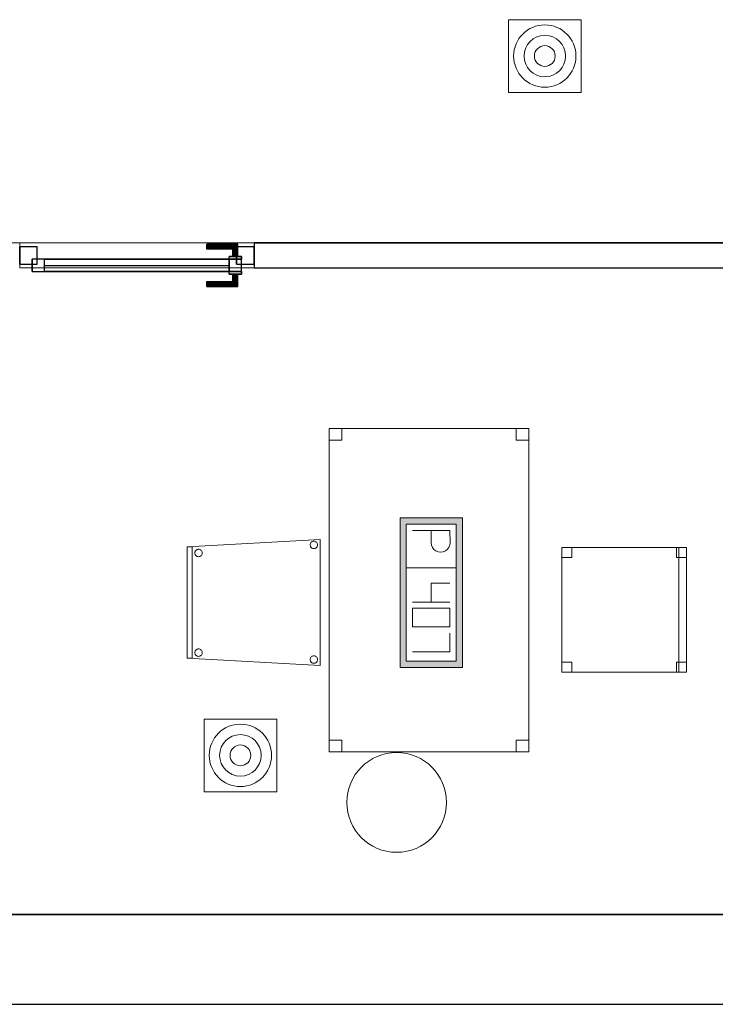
# Model space of a CAD drawing. Header units: metres. Extents: x 391.1 to 430.4, y 12.7 to 28.4.
# Tile 151 of 165: x 414.6 to 417.4, y 12.8 to 16.8. Entities that reach past the tile are written whole.
import ezdxf

# ---------------------------------------------------------------- set-up
doc = ezdxf.new("R2010")
doc.units = ezdxf.units.M
doc.layers.add('01_CARPINTERIA', color=5, linetype='Continuous', lineweight=25, true_color=0x0000ff)
doc.layers.add('01_SUELOS', color=7, linetype='Continuous', lineweight=25, true_color=0x007f00)
for name, color, linetype, lineweight in [('02_MOBILIARIO', 7, 'Continuous', 18), ('A-COLS-____-MCUT', 7, 'Continuous', 18), ('A-COLS-____-OTLN', 7, 'Continuous', 18), ('A-DETL-____-MBND', 7, 'Continuous', 18), ('A-DETL-GENF-OTLN', 7, 'Continuous', 18), ('A-GENM-____-OTLN', 7, 'Continuous', 18), ('A-WALL-____-MCUT', 7, 'Continuous', 25), ('A-WALL-____-OTLN', 7, 'Continuous', 25)]:
    doc.layers.add(name, color=color, linetype=linetype, lineweight=lineweight)

# ---------------------------------------------------------------- blocks, each defined once
blk = doc.blocks.new('Forma directa - LONDR55-XX_ZZ-ARQ-CAA-M3D-Londres55-155354-02_TEL_P0')
at = {"layer": '01_CARPINTERIA', "color": 161, "true_color": 0xaaaaff}
for p, q in [((0.0663, 0.1587), (0.065, 0.16)), ((0.065, 0.16), (0.065, 0.11)), ((0.065, 0.16), (0.0663, 0.1587)), ((0.19, 0.16), (0.065, 0.16)), ((0.07, 0.155), (0.0663, 0.1587)), ((0.0663, 0.1587), (0.0663, 0.11)), ((0.0663, 0.1587), (0.0663, 0.11)), ((0.0663, 0.1587), (0.07, 0.155)), ((0.19, 0.1587), (0.0663, 0.1587)), ((0.19, 0.1587), (0.0663, 0.1587)), ((0.19, 0.1587), (0.19, 0.16)), ((0.19, 0.16), (0.19, 0.1587)), ((0.19, 0.155), (0.19, 0.1587)), ((0.19, 0.1587), (0.19, 0.155)), ((0.075, 0.15), (0.07, 0.155)), ((0.07, 0.155), (0.07, 0.11)), ((0.07, 0.155), (0.07, 0.11)), ((0.07, 0.155), (0.075, 0.15)), ((0.19, 0.155), (0.07, 0.155)), ((0.19, 0.155), (0.07, 0.155)), ((0.075, 0.11), (0.075, 0.15)), ((0.075, 0.15), (0.075, 0.11)), ((0.075, 0.15), (0.08, 0.145)), ((0.08, 0.145), (0.075, 0.15)), ((0.075, 0.15), (0.19, 0.15)), ((0.19, 0.15), (0.075, 0.15)), ((0.08, 0.145), (0.08, 0.11)), ((0.08, 0.145), (0.0837, 0.1413)), ((0.0837, 0.1413), (0.08, 0.145)), ((0.08, 0.145), (0.08, 0.11)), ((0.19, 0.145), (0.08, 0.145)), ((0.19, 0.145), (0.08, 0.145)), ((0.0837, 0.1413), (0.0837, 0.11)), ((0.0837, 0.1413), (0.085, 0.14)), ((0.085, 0.14), (0.0837, 0.1413)), ((0.0837, 0.1413), (0.0837, 0.11)), ((0.19, 0.1413), (0.0837, 0.1413)), ((0.19, 0.1413), (0.0837, 0.1413)), ((0.085, 0.14), (0.085, 0.11)), ((0.19, 0.14), (0.085, 0.14)), ((0.19, 0.155), (0.19, 0.15)), ((0.19, 0.15), (0.19, 0.155)), ((0.19, 0.15), (0.19, 0.145)), ((0.19, 0.145), (0.19, 0.15)), ((0.19, 0.145), (0.19, 0.1413)), ((0.19, 0.1413), (0.19, 0.145)), ((0.19, 0.1413), (0.19, 0.14)), ((0.19, 0.14), (0.19, 0.1413)), ((0.1, 0.11), (0.05, 0.11)), ((0.05, 0.11), (0.1, 0.11)), ((0.05, 0.11), (0.05, 0.1)), ((0.05, 0.1), (0.05, 0.11)), ((0.1, 0.1), (0.05, 0.1)), ((0.05, 0.1), (0.1, 0.1)), ((0.1, 0.1), (0.05, 0.1)), ((0.05, 0.1), (0.05, 0.05)), ((0.1, 0.1), (0.05, 0.1)), ((0.05, 0.1), (0.05, 0.05)), ((0.0663, 0.11), (0.065, 0.11)), ((0.065, 0.11), (0.0663, 0.11)), ((0.07, 0.11), (0.0663, 0.11)), ((0.0663, 0.11), (0.07, 0.11)), ((0.075, 0.11), (0.07, 0.11)), ((0.07, 0.11), (0.075, 0.11)), ((0.08, 0.11), (0.075, 0.11)), ((0.075, 0.11), (0.08, 0.11)), ((0.08, 0.11), (0.0837, 0.11)), ((0.0837, 0.11), (0.08, 0.11)), ((0.0837, 0.11), (0.085, 0.11)), ((0.085, 0.11), (0.0837, 0.11)), ((0.1, 0.11), (0.1, 0.1)), ((0.1, 0.11), (0.1, 0.1)), ((0.1, 0.05), (0.1, 0.1)), ((0.1, 0.1), (0.1, 0.05)), ((0.1, 0.1), (0.84, 0.1)), ((0.84, 0.1), (0.1, 0.1)), ((0.1, 0.1), (0.1, 0.05)), ((0.1, 0.05), (0.1, 0.1)), ((0.84, 0.1), (0.84, 0.05)), ((0.84, 0.1), (0.84, 0.05)), ((0.89, 0.1), (0.84, 0.1)), ((0.84, 0.1), (0.84, 0.05)), ((0.89, 0.1), (0.84, 0.1)), ((0.84, 0.1), (0.84, 0.05)), ((0.89, 0.05), (0.89, 0.1)), ((0.89, 0.1), (0.89, 0.05)), ((0.07, 0.07), (0, 0.07)), ((0, 0.07), (0, 0)), ((0.07, 0.07), (0, 0.07)), ((0, 0.07), (0, 0)), ((0.05, 0.05), (0.1, 0.05)), ((0.05, 0.05), (0.1, 0.05)), ((0.05, 0.05), (0.1, 0.05)), ((0.1, 0.05), (0.05, 0.05)), ((0.05, 0.05), (0.05, 0.04)), ((0.05, 0.04), (0.05, 0.05)), ((0.05, 0.04), (0.1, 0.04)), ((0.1, 0.04), (0.05, 0.04)), ((0.0663, 0.04), (0.065, 0.04)), ((0.065, 0.04), (0.0663, 0.04)), ((0.065, 0.04), (0.065, -0.01)), ((0.07, 0.04), (0.0663, 0.04)), ((0.0663, 0.04), (0.07, 0.04)), ((0.0663, 0.04), (0.0663, -0.0087)), ((0.0663, 0.04), (0.0663, -0.0087)), ((0.07, 0), (0.07, 0.07)), ((0.07, 0.07), (0.07, 0)), ((0.07, 0.04), (0.075, 0.04)), ((0.075, 0.04), (0.07, 0.04)), ((0.07, 0.04), (0.07, -0.005)), ((0.07, 0.04), (0.07, -0.005)), ((0.075, 0.04), (0.08, 0.04)), ((0.08, 0.04), (0.075, 0.04)), ((0.075, 0), (0.075, 0.04)), ((0.075, 0.04), (0.075, 0)), ((0.08, 0.04), (0.0837, 0.04)), ((0.0837, 0.04), (0.08, 0.04)), ((0.08, 0.04), (0.08, 0.005)), ((0.08, 0.04), (0.08, 0.005)), ((0.0837, 0.04), (0.085, 0.04)), ((0.085, 0.04), (0.0837, 0.04)), ((0.0837, 0.04), (0.0837, 0.0087)), ((0.0837, 0.04), (0.0837, 0.0087)), ((0.085, 0.04), (0.085, 0.01)), ((0.84, 0.075), (0.1, 0.075)), ((0.84, 0.075), (0.1, 0.075)), ((0.1, 0.05), (0.1, 0.04)), ((0.1, 0.05), (0.1, 0.04)), ((0.1, 0.05), (0.84, 0.05)), ((0.84, 0.05), (0.1, 0.05)), ((0.84, 0.05), (0.89, 0.05)), ((0.84, 0.05), (0.89, 0.05)), ((0.94, 0.07), (0.87, 0.07)), ((0.87, 0.07), (0.87, 0)), ((0.94, 0.07), (0.87, 0.07)), ((0.87, 0.07), (0.87, 0)), ((0.94, 0), (0.94, 0.07)), ((0.94, 0.07), (0.94, 0)), ((0, 0), (0.07, 0)), ((0, 0), (0.07, 0)), ((0.075, 0), (0.07, -0.005)), ((0.08, 0.005), (0.075, 0)), ((0.075, 0), (0.08, 0.005)), ((0.19, 0), (0.075, 0)), ((0.075, 0), (0.19, 0)), ((0.0837, 0.0087), (0.08, 0.005)), ((0.08, 0.005), (0.0837, 0.0087)), ((0.08, 0.005), (0.19, 0.005)), ((0.08, 0.005), (0.19, 0.005)), ((0.085, 0.01), (0.0837, 0.0087)), ((0.0837, 0.0087), (0.085, 0.01)), ((0.0837, 0.0087), (0.19, 0.0087)), ((0.0837, 0.0087), (0.19, 0.0087)), ((0.085, 0.01), (0.19, 0.01)), ((0.19, 0.0087), (0.19, 0.01)), ((0.19, 0.01), (0.19, 0.0087)), ((0.19, 0.005), (0.19, 0.0087)), ((0.19, 0.0087), (0.19, 0.005)), ((0.19, 0.005), (0.19, 0)), ((0.19, 0), (0.19, 0.005)), ((0.19, 0), (0.19, -0.005)), ((0.19, -0.005), (0.19, 0)), ((0.87, 0), (0.94, 0)), ((0.87, 0), (0.94, 0)), ((0.065, -0.01), (0.0663, -0.0087)), ((0.0663, -0.0087), (0.065, -0.01)), ((0.065, -0.01), (0.19, -0.01)), ((0.0663, -0.0087), (0.07, -0.005)), ((0.07, -0.005), (0.0663, -0.0087)), ((0.0663, -0.0087), (0.19, -0.0087)), ((0.0663, -0.0087), (0.19, -0.0087)), ((0.07, -0.005), (0.075, 0)), ((0.07, -0.005), (0.19, -0.005)), ((0.07, -0.005), (0.19, -0.005)), ((0.19, -0.005), (0.19, -0.0087)), ((0.19, -0.0087), (0.19, -0.005)), ((0.19, -0.0087), (0.19, -0.01)), ((0.19, -0.01), (0.19, -0.0087))]:
    blk.add_line(p, q, dxfattribs=at)
blk = doc.blocks.new('Forma directa - Porta PB-155355-02_TEL_P0')
blk.add_blockref('Forma directa - LONDR55-XX_ZZ-ARQ-CAA-M3D-Londres55-155354-02_TEL_P0', (0, 0))
blk = doc.blocks.new('Family - Cadira confident_PB-155445-02_TEL_P0')
at = {"layer": 'A-DETL-____-MBND', "color": 253, "true_color": 0xaaaaaa}
for p, q in [((0, 0.4765), (0.5326, 0.5065)), ((0.5326, 0.5065), (0, 0.4765)), ((0, 0.4765), (0.02, 0.4765)), ((0, 0.03), (0, 0.4765)), ((0.02, 0.4765), (0, 0.4765)), ((0, 0.4765), (0, 0.03)), ((0, 0.03), (0, 0.4765)), ((0, 0.4765), (0, 0.03)), ((0.02, 0.4765), (0.02, 0.03)), ((0.02, 0.03), (0.02, 0.4765)), ((0.4926, 0.4842), (0.4928, 0.4868)), ((0.4928, 0.4868), (0.4926, 0.4842)), ((0.4928, 0.4816), (0.4926, 0.4842)), ((0.4926, 0.4842), (0.4928, 0.4816)), ((0.4928, 0.4868), (0.4935, 0.4893)), ((0.4935, 0.4893), (0.4928, 0.4868)), ((0.4935, 0.4791), (0.4928, 0.4816)), ((0.4928, 0.4816), (0.4935, 0.4791)), ((0.4935, 0.4893), (0.4946, 0.4917)), ((0.4946, 0.4917), (0.4935, 0.4893)), ((0.4946, 0.4768), (0.4935, 0.4791)), ((0.4935, 0.4791), (0.4946, 0.4768)), ((0.4946, 0.4917), (0.4961, 0.4938)), ((0.4961, 0.4938), (0.4946, 0.4917)), ((0.4961, 0.4746), (0.4946, 0.4768)), ((0.4946, 0.4768), (0.4961, 0.4746)), ((0.4961, 0.4938), (0.4979, 0.4957)), ((0.4979, 0.4957), (0.4961, 0.4938)), ((0.4979, 0.4728), (0.4961, 0.4746)), ((0.4961, 0.4746), (0.4979, 0.4728)), ((0.4979, 0.4957), (0.5, 0.4972)), ((0.5, 0.4972), (0.4979, 0.4957)), ((0.5, 0.4972), (0.5024, 0.4983)), ((0.5024, 0.4983), (0.5, 0.4972)), ((0.5024, 0.4983), (0.5049, 0.4989)), ((0.5049, 0.4989), (0.5024, 0.4983)), ((0.5049, 0.4989), (0.5075, 0.4992)), ((0.5075, 0.4992), (0.5049, 0.4989)), ((0.5075, 0.4992), (0.5101, 0.4989)), ((0.5101, 0.4989), (0.5075, 0.4992)), ((0.5101, 0.4989), (0.5126, 0.4983)), ((0.5126, 0.4983), (0.5101, 0.4989)), ((0.5126, 0.4983), (0.515, 0.4972)), ((0.515, 0.4972), (0.5126, 0.4983)), ((0.515, 0.4972), (0.5171, 0.4957)), ((0.5171, 0.4957), (0.515, 0.4972)), ((0.5171, 0.4957), (0.519, 0.4938)), ((0.519, 0.4938), (0.5171, 0.4957)), ((0.519, 0.4746), (0.5171, 0.4728)), ((0.5171, 0.4728), (0.519, 0.4746)), ((0.519, 0.4938), (0.5204, 0.4917)), ((0.5204, 0.4917), (0.519, 0.4938)), ((0.5204, 0.4768), (0.519, 0.4746)), ((0.519, 0.4746), (0.5204, 0.4768)), ((0.5204, 0.4917), (0.5215, 0.4893)), ((0.5215, 0.4893), (0.5204, 0.4917)), ((0.5215, 0.4791), (0.5204, 0.4768)), ((0.5204, 0.4768), (0.5215, 0.4791)), ((0.5215, 0.4893), (0.5222, 0.4868)), ((0.5222, 0.4868), (0.5215, 0.4893)), ((0.5222, 0.4816), (0.5215, 0.4791)), ((0.5215, 0.4791), (0.5222, 0.4816)), ((0.5222, 0.4868), (0.5224, 0.4842)), ((0.5224, 0.4842), (0.5222, 0.4868)), ((0.5224, 0.4842), (0.5222, 0.4816)), ((0.5222, 0.4816), (0.5224, 0.4842)), ((0.5326, 0.5065), (0.5326, 0)), ((0.5326, 0), (0.5326, 0.5065)), ((0.0302, 0.4519), (0.0304, 0.4545)), ((0.0304, 0.4545), (0.0302, 0.4519)), ((0.0304, 0.4493), (0.0302, 0.4519)), ((0.0302, 0.4519), (0.0304, 0.4493)), ((0.0304, 0.4545), (0.0311, 0.457)), ((0.0311, 0.457), (0.0304, 0.4545)), ((0.0311, 0.4468), (0.0304, 0.4493)), ((0.0304, 0.4493), (0.0311, 0.4468)), ((0.0311, 0.457), (0.0322, 0.4593)), ((0.0322, 0.4593), (0.0311, 0.457)), ((0.0322, 0.4444), (0.0311, 0.4468)), ((0.0311, 0.4468), (0.0322, 0.4444)), ((0.0322, 0.4593), (0.0337, 0.4615)), ((0.0337, 0.4615), (0.0322, 0.4593)), ((0.0337, 0.4423), (0.0322, 0.4444)), ((0.0322, 0.4444), (0.0337, 0.4423)), ((0.0337, 0.4615), (0.0355, 0.4633)), ((0.0355, 0.4633), (0.0337, 0.4615)), ((0.0355, 0.4404), (0.0337, 0.4423)), ((0.0337, 0.4423), (0.0355, 0.4404)), ((0.0355, 0.4633), (0.0376, 0.4648)), ((0.0376, 0.4648), (0.0355, 0.4633)), ((0.0376, 0.4389), (0.0355, 0.4404)), ((0.0355, 0.4404), (0.0376, 0.4389)), ((0.0376, 0.4648), (0.04, 0.4659)), ((0.04, 0.4659), (0.0376, 0.4648)), ((0.04, 0.4378), (0.0376, 0.4389)), ((0.0376, 0.4389), (0.04, 0.4378)), ((0.04, 0.4659), (0.0425, 0.4666)), ((0.0425, 0.4666), (0.04, 0.4659)), ((0.0425, 0.4372), (0.04, 0.4378)), ((0.04, 0.4378), (0.0425, 0.4372)), ((0.0425, 0.4666), (0.0451, 0.4668)), ((0.0451, 0.4668), (0.0425, 0.4666)), ((0.0451, 0.4369), (0.0425, 0.4372)), ((0.0425, 0.4372), (0.0451, 0.4369)), ((0.0451, 0.4668), (0.0477, 0.4666)), ((0.0477, 0.4666), (0.0451, 0.4668)), ((0.0477, 0.4372), (0.0451, 0.4369)), ((0.0451, 0.4369), (0.0477, 0.4372)), ((0.0477, 0.4666), (0.0502, 0.4659)), ((0.0502, 0.4659), (0.0477, 0.4666)), ((0.0502, 0.4378), (0.0477, 0.4372)), ((0.0477, 0.4372), (0.0502, 0.4378)), ((0.0502, 0.4659), (0.0526, 0.4648)), ((0.0526, 0.4648), (0.0502, 0.4659)), ((0.0526, 0.4389), (0.0502, 0.4378)), ((0.0502, 0.4378), (0.0526, 0.4389)), ((0.0526, 0.4648), (0.0547, 0.4633)), ((0.0547, 0.4633), (0.0526, 0.4648)), ((0.0547, 0.4404), (0.0526, 0.4389)), ((0.0526, 0.4389), (0.0547, 0.4404)), ((0.0547, 0.4633), (0.0565, 0.4615)), ((0.0565, 0.4615), (0.0547, 0.4633)), ((0.0565, 0.4423), (0.0547, 0.4404)), ((0.0547, 0.4404), (0.0565, 0.4423)), ((0.0565, 0.4615), (0.058, 0.4593)), ((0.058, 0.4593), (0.0565, 0.4615)), ((0.058, 0.4444), (0.0565, 0.4423)), ((0.0565, 0.4423), (0.058, 0.4444)), ((0.058, 0.4593), (0.0591, 0.457)), ((0.0591, 0.457), (0.058, 0.4593)), ((0.0591, 0.4468), (0.058, 0.4444)), ((0.058, 0.4444), (0.0591, 0.4468)), ((0.0591, 0.457), (0.0598, 0.4545)), ((0.0598, 0.4545), (0.0591, 0.457)), ((0.0598, 0.4493), (0.0591, 0.4468)), ((0.0591, 0.4468), (0.0598, 0.4493)), ((0.0598, 0.4545), (0.06, 0.4519)), ((0.06, 0.4519), (0.0598, 0.4545)), ((0.06, 0.4519), (0.0598, 0.4493)), ((0.0598, 0.4493), (0.06, 0.4519)), ((0.5, 0.4713), (0.4979, 0.4728)), ((0.4979, 0.4728), (0.5, 0.4713)), ((0.5024, 0.4702), (0.5, 0.4713)), ((0.5, 0.4713), (0.5024, 0.4702)), ((0.5049, 0.4695), (0.5024, 0.4702)), ((0.5024, 0.4702), (0.5049, 0.4695)), ((0.5075, 0.4693), (0.5049, 0.4695)), ((0.5049, 0.4695), (0.5075, 0.4693)), ((0.5101, 0.4695), (0.5075, 0.4693)), ((0.5075, 0.4693), (0.5101, 0.4695)), ((0.5126, 0.4702), (0.5101, 0.4695)), ((0.5101, 0.4695), (0.5126, 0.4702)), ((0.515, 0.4713), (0.5126, 0.4702)), ((0.5126, 0.4702), (0.515, 0.4713)), ((0.5171, 0.4728), (0.515, 0.4713)), ((0.515, 0.4713), (0.5171, 0.4728)), ((0.0302, 0.0519), (0.0304, 0.0545)), ((0.0304, 0.0545), (0.0302, 0.0519)), ((0.0304, 0.0493), (0.0302, 0.0519)), ((0.0302, 0.0519), (0.0304, 0.0493)), ((0.0304, 0.0545), (0.0311, 0.057)), ((0.0311, 0.057), (0.0304, 0.0545)), ((0.0311, 0.0468), (0.0304, 0.0493)), ((0.0304, 0.0493), (0.0311, 0.0468)), ((0.0311, 0.057), (0.0322, 0.0593)), ((0.0322, 0.0593), (0.0311, 0.057)), ((0.0322, 0.0444), (0.0311, 0.0468)), ((0.0311, 0.0468), (0.0322, 0.0444)), ((0.0322, 0.0593), (0.0337, 0.0615)), ((0.0337, 0.0615), (0.0322, 0.0593)), ((0.0337, 0.0423), (0.0322, 0.0444)), ((0.0322, 0.0444), (0.0337, 0.0423)), ((0.0337, 0.0615), (0.0355, 0.0633)), ((0.0355, 0.0633), (0.0337, 0.0615)), ((0.0355, 0.0404), (0.0337, 0.0423)), ((0.0337, 0.0423), (0.0355, 0.0404)), ((0.0355, 0.0633), (0.0376, 0.0648)), ((0.0376, 0.0648), (0.0355, 0.0633)), ((0.0376, 0.0389), (0.0355, 0.0404)), ((0.0355, 0.0404), (0.0376, 0.0389)), ((0.0376, 0.0648), (0.04, 0.0659)), ((0.04, 0.0659), (0.0376, 0.0648)), ((0.04, 0.0659), (0.0425, 0.0666)), ((0.0425, 0.0666), (0.04, 0.0659)), ((0.0425, 0.0666), (0.0451, 0.0668)), ((0.0451, 0.0668), (0.0425, 0.0666)), ((0.0451, 0.0668), (0.0477, 0.0666)), ((0.0477, 0.0666), (0.0451, 0.0668)), ((0.0477, 0.0666), (0.0502, 0.0659)), ((0.0502, 0.0659), (0.0477, 0.0666)), ((0.0502, 0.0659), (0.0526, 0.0648)), ((0.0526, 0.0648), (0.0502, 0.0659)), ((0.0526, 0.0648), (0.0547, 0.0633)), ((0.0547, 0.0633), (0.0526, 0.0648)), ((0.0547, 0.0404), (0.0526, 0.0389)), ((0.0526, 0.0389), (0.0547, 0.0404)), ((0.0547, 0.0633), (0.0565, 0.0615)), ((0.0565, 0.0615), (0.0547, 0.0633)), ((0.0565, 0.0423), (0.0547, 0.0404)), ((0.0547, 0.0404), (0.0565, 0.0423)), ((0.0565, 0.0615), (0.058, 0.0593)), ((0.058, 0.0593), (0.0565, 0.0615)), ((0.058, 0.0444), (0.0565, 0.0423)), ((0.0565, 0.0423), (0.058, 0.0444)), ((0.058, 0.0593), (0.0591, 0.057)), ((0.0591, 0.057), (0.058, 0.0593)), ((0.0591, 0.0468), (0.058, 0.0444)), ((0.058, 0.0444), (0.0591, 0.0468)), ((0.0591, 0.057), (0.0598, 0.0545)), ((0.0598, 0.0545), (0.0591, 0.057)), ((0.0598, 0.0493), (0.0591, 0.0468)), ((0.0591, 0.0468), (0.0598, 0.0493)), ((0.0598, 0.0545), (0.06, 0.0519)), ((0.06, 0.0519), (0.0598, 0.0545)), ((0.06, 0.0519), (0.0598, 0.0493)), ((0.0598, 0.0493), (0.06, 0.0519)), ((0.02, 0.03), (0, 0.03)), ((0, 0.03), (0.02, 0.03)), ((0.5326, 0), (0, 0.03)), ((0, 0.03), (0.5326, 0)), ((0.04, 0.0378), (0.0376, 0.0389)), ((0.0376, 0.0389), (0.04, 0.0378)), ((0.0425, 0.0372), (0.04, 0.0378)), ((0.04, 0.0378), (0.0425, 0.0372)), ((0.0451, 0.0369), (0.0425, 0.0372)), ((0.0425, 0.0372), (0.0451, 0.0369)), ((0.0477, 0.0372), (0.0451, 0.0369)), ((0.0451, 0.0369), (0.0477, 0.0372)), ((0.0502, 0.0378), (0.0477, 0.0372)), ((0.0477, 0.0372), (0.0502, 0.0378)), ((0.0526, 0.0389), (0.0502, 0.0378)), ((0.0502, 0.0378), (0.0526, 0.0389)), ((0.4926, 0.0242), (0.4928, 0.0268)), ((0.4928, 0.0268), (0.4926, 0.0242)), ((0.4928, 0.0216), (0.4926, 0.0242)), ((0.4926, 0.0242), (0.4928, 0.0216)), ((0.4928, 0.0268), (0.4935, 0.0293)), ((0.4935, 0.0293), (0.4928, 0.0268)), ((0.4935, 0.0191), (0.4928, 0.0216)), ((0.4928, 0.0216), (0.4935, 0.0191)), ((0.4935, 0.0293), (0.4946, 0.0317)), ((0.4946, 0.0317), (0.4935, 0.0293)), ((0.4946, 0.0168), (0.4935, 0.0191)), ((0.4935, 0.0191), (0.4946, 0.0168)), ((0.4946, 0.0317), (0.4961, 0.0338)), ((0.4961, 0.0338), (0.4946, 0.0317)), ((0.4961, 0.0146), (0.4946, 0.0168)), ((0.4946, 0.0168), (0.4961, 0.0146)), ((0.4961, 0.0338), (0.4979, 0.0357)), ((0.4979, 0.0357), (0.4961, 0.0338)), ((0.4979, 0.0128), (0.4961, 0.0146)), ((0.4961, 0.0146), (0.4979, 0.0128)), ((0.4979, 0.0357), (0.5, 0.0372)), ((0.5, 0.0372), (0.4979, 0.0357)), ((0.5, 0.0113), (0.4979, 0.0128)), ((0.4979, 0.0128), (0.5, 0.0113)), ((0.5, 0.0372), (0.5024, 0.0383)), ((0.5024, 0.0383), (0.5, 0.0372)), ((0.5024, 0.0102), (0.5, 0.0113)), ((0.5, 0.0113), (0.5024, 0.0102)), ((0.5024, 0.0383), (0.5049, 0.0389)), ((0.5049, 0.0389), (0.5024, 0.0383)), ((0.5049, 0.0095), (0.5024, 0.0102)), ((0.5024, 0.0102), (0.5049, 0.0095)), ((0.5049, 0.0389), (0.5075, 0.0392)), ((0.5075, 0.0392), (0.5049, 0.0389)), ((0.5075, 0.0093), (0.5049, 0.0095)), ((0.5049, 0.0095), (0.5075, 0.0093)), ((0.5075, 0.0392), (0.5101, 0.0389)), ((0.5101, 0.0389), (0.5075, 0.0392)), ((0.5101, 0.0095), (0.5075, 0.0093)), ((0.5075, 0.0093), (0.5101, 0.0095)), ((0.5101, 0.0389), (0.5126, 0.0383)), ((0.5126, 0.0383), (0.5101, 0.0389)), ((0.5126, 0.0102), (0.5101, 0.0095)), ((0.5101, 0.0095), (0.5126, 0.0102)), ((0.5126, 0.0383), (0.515, 0.0372)), ((0.515, 0.0372), (0.5126, 0.0383)), ((0.515, 0.0113), (0.5126, 0.0102)), ((0.5126, 0.0102), (0.515, 0.0113)), ((0.515, 0.0372), (0.5171, 0.0357)), ((0.5171, 0.0357), (0.515, 0.0372)), ((0.5171, 0.0128), (0.515, 0.0113)), ((0.515, 0.0113), (0.5171, 0.0128)), ((0.5171, 0.0357), (0.519, 0.0338)), ((0.519, 0.0338), (0.5171, 0.0357)), ((0.519, 0.0146), (0.5171, 0.0128)), ((0.5171, 0.0128), (0.519, 0.0146)), ((0.519, 0.0338), (0.5204, 0.0317)), ((0.5204, 0.0317), (0.519, 0.0338)), ((0.5204, 0.0168), (0.519, 0.0146)), ((0.519, 0.0146), (0.5204, 0.0168)), ((0.5204, 0.0317), (0.5215, 0.0293)), ((0.5215, 0.0293), (0.5204, 0.0317)), ((0.5215, 0.0191), (0.5204, 0.0168)), ((0.5204, 0.0168), (0.5215, 0.0191)), ((0.5215, 0.0293), (0.5222, 0.0268)), ((0.5222, 0.0268), (0.5215, 0.0293)), ((0.5222, 0.0216), (0.5215, 0.0191)), ((0.5215, 0.0191), (0.5222, 0.0216)), ((0.5222, 0.0268), (0.5224, 0.0242)), ((0.5224, 0.0242), (0.5222, 0.0268)), ((0.5224, 0.0242), (0.5222, 0.0216)), ((0.5222, 0.0216), (0.5224, 0.0242))]:
    blk.add_line(p, q, dxfattribs=at)
blk = doc.blocks.new('Family - Mampara PB-155515-02_TEL_P0')
at = {"layer": 'A-WALL-____-MCUT', "color": 253, "true_color": 0xaaaaaa}
for p, q in [((2.1019, 0.1), (0, 0.1)), ((2.1019, 0), (2.1019, 0.1)), ((0, 0), (2.1019, 0))]:
    blk.add_line(p, q, dxfattribs=at)
at = {"layer": 'A-WALL-____-OTLN', "color": 253, "true_color": 0xaaaaaa}
for p, q in [((2.1019, 0.1), (0, 0.1)), ((2.1019, 0), (2.1019, 0.1)), ((2.1019, 0), (0, 0))]:
    blk.add_line(p, q, dxfattribs=at)
at = {"layer": 'A-WALL-____-OTLN', "color": 253, "lineweight": 18, "true_color": 0xaaaaaa}
blk.add_line((-0.0183, 0), (6.4609, 0), dxfattribs=at)
blk = doc.blocks.new('Family - Vano de puerta PB-155517-02_TEL_P0')
at = {"layer": 'A-GENM-____-OTLN', "color": 253, "true_color": 0xaaaaaa}
for p, q in [((414.6255, 15.8957), (414.6255, 15.7957)), ((415.5655, 15.8957), (414.6255, 15.8957)), ((414.6255, 15.8957), (414.6255, 15.7957)), ((414.6255, 15.8957), (415.5655, 15.8957)), ((415.5655, 15.7957), (415.5655, 15.8957)), ((415.5655, 15.8957), (415.5655, 15.7957)), ((414.6255, 15.7957), (415.5655, 15.7957)), ((415.5655, 15.7957), (414.6255, 15.7957))]:
    blk.add_line(p, q, dxfattribs=at)
blk = doc.blocks.new('Family - Pilar PB-155786-02_TEL_P0')
at = {"layer": 'A-COLS-____-MCUT', "color": 253, "true_color": 0xaaaaaa}
for start, end in [(360, 180), (180, 360)]:
    blk.add_arc((0.2, 0.2), 0.2, start, end, dxfattribs=at)
at = {"layer": 'A-COLS-____-OTLN', "color": 253, "true_color": 0xaaaaaa}
for start, end in [(360, 180), (180, 360)]:
    blk.add_arc((0.2, 0.2), 0.2, start, end, dxfattribs=at)
blk = doc.blocks.new('Family - Taula 140X80_PB-155832-02_TEL_P0')
at = {"layer": 'A-DETL-____-MBND', "color": 253, "true_color": 0xaaaaaa}
for p, q in [((0, 1.2507), (0, 1.2972)), ((0, 1.2972), (0.05, 1.2972)), ((0.05, 1.2972), (0, 1.2972)), ((0, 1.2972), (0, 1.2507)), ((0, 0), (0, 1.2972)), ((0, 1.2972), (0.8001, 1.2972)), ((0.8001, 1.2972), (0, 1.2972)), ((0, 1.2972), (0, 0)), ((0.05, 1.2972), (0.05, 1.2507)), ((0.05, 1.2507), (0.05, 1.2972)), ((0.7501, 1.2507), (0.7501, 1.2972)), ((0.7501, 1.2972), (0.8001, 1.2972)), ((0.8001, 1.2972), (0.7501, 1.2972)), ((0.7501, 1.2972), (0.7501, 1.2507)), ((0.8001, 1.2972), (0.8001, 1.2507)), ((0.8001, 1.2507), (0.8001, 1.2972)), ((0.8001, 1.2972), (0.8001, 0)), ((0.8001, 0), (0.8001, 1.2972)), ((0.05, 1.2507), (0, 1.2507)), ((0, 1.2507), (0.05, 1.2507)), ((0.8001, 1.2507), (0.7501, 1.2507)), ((0.7501, 1.2507), (0.8001, 1.2507)), ((0, 0), (0, 0.0464)), ((0, 0.0464), (0.05, 0.0464)), ((0.05, 0.0464), (0, 0.0464)), ((0, 0.0464), (0, 0)), ((0.05, 0.0464), (0.05, 0)), ((0.05, 0), (0.05, 0.0464)), ((0.7501, 0), (0.7501, 0.0464)), ((0.7501, 0.0464), (0.8001, 0.0464)), ((0.8001, 0.0464), (0.7501, 0.0464)), ((0.7501, 0.0464), (0.7501, 0)), ((0.8001, 0.0464), (0.8001, 0)), ((0.8001, 0), (0.8001, 0.0464)), ((0.05, 0), (0, 0)), ((0, 0), (0.05, 0)), ((0.8001, 0), (0, 0)), ((0, 0), (0.8001, 0)), ((0.8001, 0), (0.7501, 0)), ((0.7501, 0), (0.8001, 0))]:
    blk.add_line(p, q, dxfattribs=at)
blk = doc.blocks.new('Family - Mur PB-155836-02_TEL_P0')
at = {"layer": 'A-WALL-____-MCUT', "color": 253, "true_color": 0xaaaaaa}
for p, q in [((22.9756, 0.36), (0, 0.36)), ((0, 0), (22.901, 0))]:
    blk.add_line(p, q, dxfattribs=at)
at = {"layer": 'A-WALL-____-OTLN', "color": 253, "true_color": 0xaaaaaa}
for p, q in [((22.9756, 0.36), (0, 0.36)), ((0, 0), (22.901, 0))]:
    blk.add_line(p, q, dxfattribs=at)
at = {"layer": 'A-WALL-____-OTLN', "color": 253, "lineweight": 18, "true_color": 0xaaaaaa}
blk.add_line((0, 0), (22.901, 0), dxfattribs=at)
blk = doc.blocks.new('Family - Cadira d_Oficina_PA-155895-02_TEL_P0')
at = {"layer": 'A-DETL-____-MBND', "color": 253, "true_color": 0xaaaaaa}
for p, q in [((0, 0.46), (0, 0.5)), ((0, 0.5), (0.04, 0.5)), ((0, 0.5), (0, 0.46)), ((0.04, 0.5), (0, 0.5)), ((0, 0), (0, 0.5)), ((0, 0.5), (0.5, 0.5)), ((0.5, 0.5), (0, 0.5)), ((0, 0.5), (0, 0)), ((0.04, 0.5), (0.04, 0.46)), ((0.04, 0.46), (0.04, 0.5)), ((0.46, 0.46), (0.46, 0.5)), ((0.46, 0.5), (0.5, 0.5)), ((0.46, 0.5), (0.46, 0.46)), ((0.5, 0.5), (0.46, 0.5)), ((0.47, 0), (0.47, 0.5)), ((0.47, 0.5), (0.5, 0.5)), ((0.47, 0.5), (0.47, 0)), ((0.5, 0.5), (0.47, 0.5)), ((0.5, 0.5), (0.5, 0.46)), ((0.5, 0.46), (0.5, 0.5)), ((0.5, 0.5), (0.5, 0)), ((0.5, 0), (0.5, 0.5)), ((0.5, 0.5), (0.5, 0)), ((0.5, 0), (0.5, 0.5)), ((0.04, 0.46), (0, 0.46)), ((0, 0.46), (0.04, 0.46)), ((0.5, 0.46), (0.46, 0.46)), ((0.46, 0.46), (0.5, 0.46)), ((0, 0), (0, 0.04)), ((0, 0.04), (0.04, 0.04)), ((0, 0.04), (0, 0)), ((0.04, 0.04), (0, 0.04)), ((0.04, 0.04), (0.04, 0)), ((0.04, 0), (0.04, 0.04)), ((0.46, 0), (0.46, 0.04)), ((0.46, 0.04), (0.5, 0.04)), ((0.46, 0.04), (0.46, 0)), ((0.5, 0.04), (0.46, 0.04)), ((0.5, 0.04), (0.5, 0)), ((0.5, 0), (0.5, 0.04)), ((0.04, 0), (0, 0)), ((0, 0), (0.04, 0)), ((0.5, 0), (0, 0)), ((0, 0), (0.5, 0)), ((0.5, 0), (0.46, 0)), ((0.46, 0), (0.5, 0)), ((0.5, 0), (0.47, 0)), ((0.47, 0), (0.5, 0))]:
    blk.add_line(p, q, dxfattribs=at)
blk = doc.blocks.new('Family - LONDR55-XX_ZZ-ARQ-CAA-M3D-Londres55-155971-02_TEL_P0')
at = {"layer": '01_SUELOS', "color": 9, "true_color": 0xaad4aa}
for p, q in [((1.4973, 0), (20.338, 0)), ((1.4973, 0), (20.338, 0)), ((1.4973, 0), (20.338, 0)), ((20.338, 0), (1.4973, 0))]:
    blk.add_line(p, q, dxfattribs=at)
blk = doc.blocks.new('LONDR55-XX_ZZ-ARQ-CAA-M3D-Londres55_ifc-1-02_TEL_P0')
at = {"layer": '01_CARPINTERIA', "color": 253, "lineweight": 18, "true_color": 0xaaaaaa, "rotation": 180}
blk.add_blockref('Forma directa - Porta PB-155355-02_TEL_P0', (415.5655, 15.8807), dxfattribs=at)
at = {"layer": '01_SUELOS', "color": 253, "lineweight": 18, "true_color": 0xaaaaaa}
blk.add_blockref('Family - LONDR55-XX_ZZ-ARQ-CAA-M3D-Londres55-155971-02_TEL_P0', (397.3291, 13.2006), dxfattribs=at)
at = {"layer": '02_MOBILIARIO', "color": 253, "lineweight": 18, "true_color": 0xaaaaaa}
for name, p in [('Family - Taula 140X80_PB-155832-02_TEL_P0', (415.867, 13.8536)), ('Family - Cadira confident_PB-155445-02_TEL_P0', (415.2977, 14.1998)), ('Family - Cadira d_Oficina_PA-155895-02_TEL_P0', (416.7995, 14.1737))]:
    blk.add_blockref(name, p, dxfattribs=at)
at = {"layer": 'A-COLS-____-OTLN', "color": 253, "lineweight": 18, "true_color": 0xaaaaaa}
blk.add_blockref('Family - Pilar PB-155786-02_TEL_P0', (415.9373, 13.4507), dxfattribs=at)
at = {"layer": 'A-GENM-____-OTLN', "color": 253, "lineweight": 18, "true_color": 0xaaaaaa}
blk.add_blockref('Family - Vano de puerta PB-155517-02_TEL_P0', (0, 0), dxfattribs=at)
at = {"layer": 'A-WALL-____-OTLN', "color": 253, "lineweight": 18, "true_color": 0xaaaaaa, "rotation": 180}
blk.add_blockref('Family - Mampara PB-155515-02_TEL_P0', (417.6674, 15.8957), dxfattribs=at)
at = {"layer": 'A-WALL-____-OTLN', "color": 253, "lineweight": 18, "true_color": 0xaaaaaa}
blk.add_blockref('Family - Mur PB-155836-02_TEL_P0', (400.7564, 12.8406), dxfattribs=at)
blk = doc.blocks.new('ZYR_08_04 Altaveu Sostre Encastat - Altaveu Encastat 08 _Rect_-911407-02_TEL_P0')
at = {"layer": 'A-DETL-GENF-OTLN', "color": 6, "true_color": 0xff00ff}
for p, q in [((-0.145825, 0.145825), (0.145825, 0.145825)), ((-0.145825, -0.145825), (-0.145825, 0.145825)), ((0.145825, 0.145825), (0.145825, -0.145825)), ((0.145825, -0.145825), (-0.145825, -0.145825))]:
    blk.add_line(p, q, dxfattribs=at)
for radius in [0.125, 0.083333, 0.041667]:
    blk.add_circle((0, 0), radius, dxfattribs=at)
blk = doc.blocks.new('ZYR_05_02_05 PT 4COL Terra - 07 PT Terra _4SC-2SAI-2VD_-V2-02_TEL_P0')
at = {"layer": 'A-DETL-____-MBND', "true_color": 0x3c0aff}
h = blk.add_hatch(color=180, dxfattribs=at)
h.paths.add_polyline_path([(0.405, 0.125), (-0.195, 0.125), (-0.195, -0.125), (0.405, -0.125)])
h.paths.add_polyline_path([(0.38, 0.1), (0.38, -0.1), (-0.17, -0.1), (-0.17, 0.1)])
at = {"layer": 'A-DETL-____-MBND', "color": 180, "true_color": 0x3c0aff}
for p, q in [((0.405, 0.125), (-0.195, 0.125)), ((-0.195, 0.125), (-0.195, -0.125)), ((-0.195, 0.125), (0.405, 0.125)), ((-0.195, 0.125), (-0.195, -0.125)), ((0.405, -0.125), (0.405, 0.125)), ((0.405, 0.125), (0.405, -0.125)), ((-0.17, -0.1), (-0.17, 0.1)), ((-0.17, 0.1), (0.38, 0.1)), ((-0.17, 0.1), (0.38, 0.1)), ((-0.17, -0.1), (-0.17, 0.1)), ((0.005, 0.1), (0.005, -0.1)), ((0.38, 0.1), (0.38, -0.1)), ((0.38, 0.1), (0.38, -0.1)), ((-0.145, 0.075), (-0.095, 0.0754)), ((-0.145, 0.075), (-0.145, -0.075)), ((0.0675, 0.075), (0.0675, 0)), ((0.1425, 0.075), (0.1425, -0.075)), ((0.2425, 0.075), (0.1675, 0.075)), ((0.1675, 0.075), (0.1675, -0.075)), ((0.2425, -0.075), (0.2425, 0.075)), ((0.2675, 0.075), (0.3425, 0.075)), ((0.3425, 0.075), (0.3425, -0.075)), ((-0.145, 0), (-0.095, 0)), ((0.0675, 0), (0.1425, 0)), ((0.1675, -0.075), (0.2425, -0.075)), ((0.38, -0.1), (-0.17, -0.1)), ((0.38, -0.1), (-0.17, -0.1)), ((-0.195, -0.125), (0.405, -0.125)), ((0.405, -0.125), (-0.195, -0.125))]:
    blk.add_line(p, q, dxfattribs=at)
blk.add_arc((-0.095, 0.0377), 0.0377, 270, 90, dxfattribs=at)

msp = doc.modelspace()

# ---------------------------------------------------------------- block references
at = {"lineweight": 5}
msp.add_blockref('LONDR55-XX_ZZ-ARQ-CAA-M3D-Londres55_ifc-1-02_TEL_P0', (0, 0), dxfattribs=at)
at = {"layer": 'A-DETL-____-MBND', "color": 180, "true_color": 0x3c0aff, "rotation": 269.9999999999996}
msp.add_blockref('ZYR_05_02_05 PT 4COL Terra - 07 PT Terra _4SC-2SAI-2VD_-V2-02_TEL_P0', (416.2761, 14.5974), dxfattribs=at)
at = {"layer": 'A-DETL-GENF-OTLN', "color": 6, "true_color": 0xff00ff}
for p in [(416.7316, 16.6457), (415.5107, 13.8396)]:
    msp.add_blockref('ZYR_08_04 Altaveu Sostre Encastat - Altaveu Encastat 08 _Rect_-911407-02_TEL_P0', p, dxfattribs=at)

doc.saveas('drawing.dxf')
